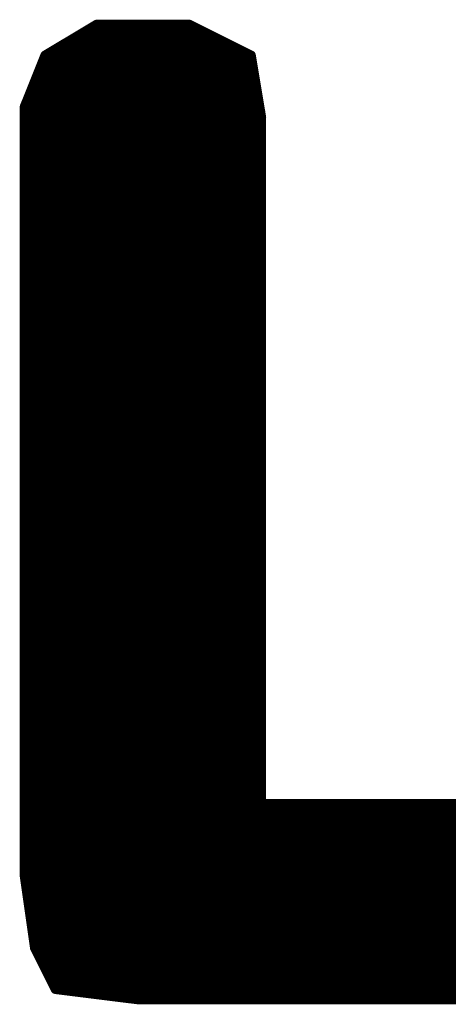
# Model space of a CAD drawing. Extents: x -35 to 35, y -57 to 81.
# Tile 134 of 153: x 9.615 to 10.032, y 64.93 to 65.89. Entities that reach past the tile are written whole.
import ezdxf

# ---------------------------------------------------------------- set-up
doc = ezdxf.new("R2010")
doc.units = 0
doc.layers.add('21', color=7, linetype='CONTINUOUS')

msp = doc.modelspace()

# ---------------------------------------------------------------- linework, layer by layer
at = {"layer": '21', "const_width": 0.01}
for points in [[(9.69, 65.885), (9.64, 65.855)], [(9.78, 65.885), (9.69, 65.885)], [(9.84, 65.855), (9.78, 65.885)], [(9.6817, 65.88), (9.79, 65.88)], [(9.665, 65.87), (9.81, 65.87)], [(9.64, 65.855), (9.62, 65.805)], [(9.6483, 65.86), (9.83, 65.86)], [(9.85, 65.795), (9.84, 65.855)], [(9.638, 65.85), (9.8408, 65.85)], [(9.634, 65.84), (9.8425, 65.84)], [(9.63, 65.83), (9.8442, 65.83)], [(9.626, 65.82), (9.8458, 65.82)], [(9.62, 65.805), (9.62, 65.055)], [(9.622, 65.81), (9.8475, 65.81)], [(9.62, 65.8), (9.8492, 65.8)], [(9.85, 65.125), (9.85, 65.795)], [(9.62, 65.79), (9.85, 65.79)], [(9.62, 65.78), (9.85, 65.78)], [(9.62, 65.77), (9.85, 65.77)], [(9.62, 65.76), (9.85, 65.76)], [(9.62, 65.75), (9.85, 65.75)], [(9.62, 65.74), (9.85, 65.74)], [(9.62, 65.73), (9.85, 65.73)], [(9.62, 65.72), (9.85, 65.72)], [(9.62, 65.71), (9.85, 65.71)], [(9.62, 65.7), (9.85, 65.7)], [(9.62, 65.69), (9.85, 65.69)], [(9.62, 65.68), (9.85, 65.68)], [(9.62, 65.67), (9.85, 65.67)], [(9.62, 65.66), (9.85, 65.66)], [(9.62, 65.65), (9.85, 65.65)], [(9.62, 65.64), (9.85, 65.64)], [(9.62, 65.63), (9.85, 65.63)], [(9.62, 65.62), (9.85, 65.62)], [(9.62, 65.61), (9.85, 65.61)], [(9.62, 65.6), (9.85, 65.6)], [(9.62, 65.59), (9.85, 65.59)], [(9.62, 65.58), (9.85, 65.58)], [(9.62, 65.57), (9.85, 65.57)], [(9.62, 65.56), (9.85, 65.56)], [(9.62, 65.55), (9.85, 65.55)], [(9.62, 65.54), (9.85, 65.54)], [(9.62, 65.53), (9.85, 65.53)], [(9.62, 65.52), (9.85, 65.52)], [(9.62, 65.51), (9.85, 65.51)], [(9.62, 65.5), (9.85, 65.5)], [(9.62, 65.49), (9.85, 65.49)], [(9.62, 65.48), (9.85, 65.48)], [(9.62, 65.47), (9.85, 65.47)], [(9.62, 65.46), (9.85, 65.46)], [(9.62, 65.45), (9.85, 65.45)], [(9.62, 65.44), (9.85, 65.44)], [(9.62, 65.43), (9.85, 65.43)], [(9.62, 65.42), (9.85, 65.42)], [(9.62, 65.41), (9.85, 65.41)], [(9.62, 65.4), (9.85, 65.4)], [(9.62, 65.39), (9.85, 65.39)], [(9.62, 65.38), (9.85, 65.38)], [(9.62, 65.37), (9.85, 65.37)], [(9.62, 65.36), (9.85, 65.36)], [(9.62, 65.35), (9.85, 65.35)], [(9.62, 65.34), (9.85, 65.34)], [(9.62, 65.33), (9.85, 65.33)], [(9.62, 65.32), (9.85, 65.32)], [(9.62, 65.31), (9.85, 65.31)], [(9.62, 65.3), (9.85, 65.3)], [(9.62, 65.29), (9.85, 65.29)], [(9.62, 65.28), (9.85, 65.28)], [(9.62, 65.27), (9.85, 65.27)], [(9.62, 65.26), (9.85, 65.26)], [(9.62, 65.25), (9.85, 65.25)], [(9.62, 65.24), (9.85, 65.24)], [(9.62, 65.23), (9.85, 65.23)], [(9.62, 65.22), (9.85, 65.22)], [(9.62, 65.21), (9.85, 65.21)], [(9.62, 65.2), (9.85, 65.2)], [(9.62, 65.19), (9.85, 65.19)], [(9.62, 65.18), (9.85, 65.18)], [(9.62, 65.17), (9.85, 65.17)], [(9.62, 65.16), (9.85, 65.16)], [(9.62, 65.15), (9.85, 65.15)], [(9.62, 65.14), (9.85, 65.14)], [(9.62, 65.13), (9.85, 65.13)], [(10.19, 65.125), (9.85, 65.125)], [(9.62, 65.12), (10.225, 65.12)], [(9.62, 65.11), (10.264, 65.11)], [(9.62, 65.1), (10.272, 65.1)], [(9.62, 65.09), (10.28, 65.09)], [(9.62, 65.08), (10.288, 65.08)], [(9.62, 65.07), (10.296, 65.07)], [(9.62, 65.06), (10.3, 65.06)], [(9.62, 65.055), (9.63, 64.985)], [(9.6207, 65.05), (10.3, 65.05)], [(9.6221, 65.04), (10.3, 65.04)], [(9.6236, 65.03), (10.3, 65.03)], [(9.625, 65.02), (10.3, 65.02)], [(9.6264, 65.01), (10.3, 65.01)], [(9.6279, 65), (10.3, 65)], [(9.6293, 64.99), (10.297, 64.99)], [(9.63, 64.985), (9.65, 64.945)], [(9.6325, 64.98), (10.291, 64.98)], [(9.6375, 64.97), (10.285, 64.97)], [(9.6425, 64.96), (10.279, 64.96)], [(9.6475, 64.95), (10.273, 64.95)], [(9.65, 64.945), (9.73, 64.935)], [(9.69, 64.94), (10.235, 64.94)], [(9.73, 64.935), (10.2, 64.935)]]:
    msp.add_lwpolyline(points, dxfattribs=at)
at = {"layer": '21', "const_width": 0.005}
for points in [[(9.69, 65.8875, 1), (9.69, 65.8825)], [(9.6913, 65.8829, 1), (9.6887, 65.8871)], [(9.7811, 65.8872, 1), (9.7789, 65.8828)], [(9.78, 65.8825, 1), (9.78, 65.8875)], [(9.6817, 65.8825, 1), (9.6817, 65.8775)], [(9.79, 65.8775, 1), (9.79, 65.8825)], [(9.665, 65.8725, 1), (9.665, 65.8675)], [(9.81, 65.8675, 1), (9.81, 65.8725)], [(9.6387, 65.8571, 1), (9.6413, 65.8529)], [(9.6423, 65.8541, 1), (9.6377, 65.8559)], [(9.6483, 65.8625, 1), (9.6483, 65.8575)], [(9.83, 65.8575, 1), (9.83, 65.8625)], [(9.8425, 65.8554, 1), (9.8375, 65.8546)], [(9.8389, 65.8528, 1), (9.8411, 65.8572)], [(9.638, 65.8525, 1), (9.638, 65.8475)], [(9.8408, 65.8475, 1), (9.8408, 65.8525)], [(9.634, 65.8425, 1), (9.634, 65.8375)], [(9.8425, 65.8375, 1), (9.8425, 65.8425)], [(9.63, 65.8325, 1), (9.63, 65.8275)], [(9.8442, 65.8275, 1), (9.8442, 65.8325)], [(9.626, 65.8225, 1), (9.626, 65.8175)], [(9.8458, 65.8175, 1), (9.8458, 65.8225)], [(9.6225, 65.805, 1), (9.6175, 65.805)], [(9.622, 65.8125, 1), (9.622, 65.8075)], [(9.8475, 65.8075, 1), (9.8475, 65.8125)], [(9.62, 65.8025, 1), (9.62, 65.7975)], [(9.6177, 65.8059, 1), (9.6223, 65.8041)], [(9.8525, 65.795, 1), (9.8475, 65.795)], [(9.8492, 65.7975, 1), (9.8492, 65.8025)], [(9.62, 65.7925, 1), (9.62, 65.7875)], [(9.8475, 65.7946, 1), (9.8525, 65.7954)], [(9.85, 65.7875, 1), (9.85, 65.7925)], [(9.62, 65.7825, 1), (9.62, 65.7775)], [(9.85, 65.7775, 1), (9.85, 65.7825)], [(9.62, 65.7725, 1), (9.62, 65.7675)], [(9.85, 65.7675, 1), (9.85, 65.7725)], [(9.62, 65.7625, 1), (9.62, 65.7575)], [(9.85, 65.7575, 1), (9.85, 65.7625)], [(9.62, 65.7525, 1), (9.62, 65.7475)], [(9.85, 65.7475, 1), (9.85, 65.7525)], [(9.62, 65.7425, 1), (9.62, 65.7375)], [(9.85, 65.7375, 1), (9.85, 65.7425)], [(9.62, 65.7325, 1), (9.62, 65.7275)], [(9.85, 65.7275, 1), (9.85, 65.7325)], [(9.62, 65.7225, 1), (9.62, 65.7175)], [(9.85, 65.7175, 1), (9.85, 65.7225)], [(9.62, 65.7125, 1), (9.62, 65.7075)], [(9.85, 65.7075, 1), (9.85, 65.7125)], [(9.62, 65.7025, 1), (9.62, 65.6975)], [(9.85, 65.6975, 1), (9.85, 65.7025)], [(9.62, 65.6925, 1), (9.62, 65.6875)], [(9.85, 65.6875, 1), (9.85, 65.6925)], [(9.62, 65.6825, 1), (9.62, 65.6775)], [(9.85, 65.6775, 1), (9.85, 65.6825)], [(9.62, 65.6725, 1), (9.62, 65.6675)], [(9.85, 65.6675, 1), (9.85, 65.6725)], [(9.62, 65.6625, 1), (9.62, 65.6575)], [(9.85, 65.6575, 1), (9.85, 65.6625)], [(9.62, 65.6525, 1), (9.62, 65.6475)], [(9.85, 65.6475, 1), (9.85, 65.6525)], [(9.62, 65.6425, 1), (9.62, 65.6375)], [(9.85, 65.6375, 1), (9.85, 65.6425)], [(9.62, 65.6325, 1), (9.62, 65.6275)], [(9.85, 65.6275, 1), (9.85, 65.6325)], [(9.62, 65.6225, 1), (9.62, 65.6175)], [(9.85, 65.6175, 1), (9.85, 65.6225)], [(9.62, 65.6125, 1), (9.62, 65.6075)], [(9.85, 65.6075, 1), (9.85, 65.6125)], [(9.62, 65.6025, 1), (9.62, 65.5975)], [(9.85, 65.5975, 1), (9.85, 65.6025)], [(9.62, 65.5925, 1), (9.62, 65.5875)], [(9.85, 65.5875, 1), (9.85, 65.5925)], [(9.62, 65.5825, 1), (9.62, 65.5775)], [(9.85, 65.5775, 1), (9.85, 65.5825)], [(9.62, 65.5725, 1), (9.62, 65.5675)], [(9.85, 65.5675, 1), (9.85, 65.5725)], [(9.62, 65.5625, 1), (9.62, 65.5575)], [(9.85, 65.5575, 1), (9.85, 65.5625)], [(9.62, 65.5525, 1), (9.62, 65.5475)], [(9.85, 65.5475, 1), (9.85, 65.5525)], [(9.62, 65.5425, 1), (9.62, 65.5375)], [(9.85, 65.5375, 1), (9.85, 65.5425)], [(9.62, 65.5325, 1), (9.62, 65.5275)], [(9.85, 65.5275, 1), (9.85, 65.5325)], [(9.62, 65.5225, 1), (9.62, 65.5175)], [(9.85, 65.5175, 1), (9.85, 65.5225)], [(9.62, 65.5125, 1), (9.62, 65.5075)], [(9.85, 65.5075, 1), (9.85, 65.5125)], [(9.62, 65.5025, 1), (9.62, 65.4975)], [(9.85, 65.4975, 1), (9.85, 65.5025)], [(9.62, 65.4925, 1), (9.62, 65.4875)], [(9.85, 65.4875, 1), (9.85, 65.4925)], [(9.62, 65.4825, 1), (9.62, 65.4775)], [(9.85, 65.4775, 1), (9.85, 65.4825)], [(9.62, 65.4725, 1), (9.62, 65.4675)], [(9.85, 65.4675, 1), (9.85, 65.4725)], [(9.62, 65.4625, 1), (9.62, 65.4575)], [(9.85, 65.4575, 1), (9.85, 65.4625)], [(9.62, 65.4525, 1), (9.62, 65.4475)], [(9.85, 65.4475, 1), (9.85, 65.4525)], [(9.62, 65.4425, 1), (9.62, 65.4375)], [(9.85, 65.4375, 1), (9.85, 65.4425)], [(9.62, 65.4325, 1), (9.62, 65.4275)], [(9.85, 65.4275, 1), (9.85, 65.4325)], [(9.62, 65.4225, 1), (9.62, 65.4175)], [(9.85, 65.4175, 1), (9.85, 65.4225)], [(9.62, 65.4125, 1), (9.62, 65.4075)], [(9.85, 65.4075, 1), (9.85, 65.4125)], [(9.62, 65.4025, 1), (9.62, 65.3975)], [(9.85, 65.3975, 1), (9.85, 65.4025)], [(9.62, 65.3925, 1), (9.62, 65.3875)], [(9.85, 65.3875, 1), (9.85, 65.3925)], [(9.62, 65.3825, 1), (9.62, 65.3775)], [(9.85, 65.3775, 1), (9.85, 65.3825)], [(9.62, 65.3725, 1), (9.62, 65.3675)], [(9.85, 65.3675, 1), (9.85, 65.3725)], [(9.62, 65.3625, 1), (9.62, 65.3575)], [(9.85, 65.3575, 1), (9.85, 65.3625)], [(9.62, 65.3525, 1), (9.62, 65.3475)], [(9.85, 65.3475, 1), (9.85, 65.3525)], [(9.62, 65.3425, 1), (9.62, 65.3375)], [(9.85, 65.3375, 1), (9.85, 65.3425)], [(9.62, 65.3325, 1), (9.62, 65.3275)], [(9.85, 65.3275, 1), (9.85, 65.3325)], [(9.62, 65.3225, 1), (9.62, 65.3175)], [(9.85, 65.3175, 1), (9.85, 65.3225)], [(9.62, 65.3125, 1), (9.62, 65.3075)], [(9.85, 65.3075, 1), (9.85, 65.3125)], [(9.62, 65.3025, 1), (9.62, 65.2975)], [(9.85, 65.2975, 1), (9.85, 65.3025)], [(9.62, 65.2925, 1), (9.62, 65.2875)], [(9.85, 65.2875, 1), (9.85, 65.2925)], [(9.62, 65.2825, 1), (9.62, 65.2775)], [(9.85, 65.2775, 1), (9.85, 65.2825)], [(9.62, 65.2725, 1), (9.62, 65.2675)], [(9.85, 65.2675, 1), (9.85, 65.2725)], [(9.62, 65.2625, 1), (9.62, 65.2575)], [(9.85, 65.2575, 1), (9.85, 65.2625)], [(9.62, 65.2525, 1), (9.62, 65.2475)], [(9.85, 65.2475, 1), (9.85, 65.2525)], [(9.62, 65.2425, 1), (9.62, 65.2375)], [(9.85, 65.2375, 1), (9.85, 65.2425)], [(9.62, 65.2325, 1), (9.62, 65.2275)], [(9.85, 65.2275, 1), (9.85, 65.2325)], [(9.62, 65.2225, 1), (9.62, 65.2175)], [(9.85, 65.2175, 1), (9.85, 65.2225)], [(9.62, 65.2125, 1), (9.62, 65.2075)], [(9.85, 65.2075, 1), (9.85, 65.2125)], [(9.62, 65.2025, 1), (9.62, 65.1975)], [(9.85, 65.1975, 1), (9.85, 65.2025)], [(9.62, 65.1925, 1), (9.62, 65.1875)], [(9.85, 65.1875, 1), (9.85, 65.1925)], [(9.62, 65.1825, 1), (9.62, 65.1775)], [(9.85, 65.1775, 1), (9.85, 65.1825)], [(9.62, 65.1725, 1), (9.62, 65.1675)], [(9.85, 65.1675, 1), (9.85, 65.1725)], [(9.62, 65.1625, 1), (9.62, 65.1575)], [(9.85, 65.1575, 1), (9.85, 65.1625)], [(9.62, 65.1525, 1), (9.62, 65.1475)], [(9.85, 65.1475, 1), (9.85, 65.1525)], [(9.62, 65.1425, 1), (9.62, 65.1375)], [(9.85, 65.1375, 1), (9.85, 65.1425)], [(9.62, 65.1325, 1), (9.62, 65.1275)], [(9.85, 65.1275, 1), (9.85, 65.1225)], [(9.85, 65.1275, 1), (9.85, 65.1325)], [(9.62, 65.1225, 1), (9.62, 65.1175)], [(9.8475, 65.125, 1), (9.8525, 65.125)], [(9.62, 65.1125, 1), (9.62, 65.1075)], [(9.62, 65.1025, 1), (9.62, 65.0975)], [(9.62, 65.0925, 1), (9.62, 65.0875)], [(9.62, 65.0825, 1), (9.62, 65.0775)], [(9.62, 65.0725, 1), (9.62, 65.0675)], [(9.62, 65.0625, 1), (9.62, 65.0575)], [(9.6225, 65.0554, 1), (9.6175, 65.0546)], [(9.6175, 65.055, 1), (9.6225, 65.055)], [(9.6207, 65.0525, 1), (9.6207, 65.0475)], [(9.6221, 65.0425, 1), (9.6221, 65.0375)], [(9.6236, 65.0325, 1), (9.6236, 65.0275)], [(9.625, 65.0225, 1), (9.625, 65.0175)], [(9.6264, 65.0125, 1), (9.6264, 65.0075)], [(9.6279, 65.0025, 1), (9.6279, 64.9975)], [(9.6293, 64.9925, 1), (9.6293, 64.9875)], [(9.6275, 64.9846, 1), (9.6325, 64.9854)], [(9.6322, 64.9861, 1), (9.6278, 64.9839)], [(9.6325, 64.9825, 1), (9.6325, 64.9775)], [(9.6375, 64.9725, 1), (9.6375, 64.9675)], [(9.6425, 64.9625, 1), (9.6425, 64.9575)], [(9.6475, 64.9525, 1), (9.6475, 64.9475)], [(9.6503, 64.9475, 1), (9.6497, 64.9425)], [(9.6478, 64.9439, 1), (9.6522, 64.9461)], [(9.69, 64.9425, 1), (9.69, 64.9375)], [(9.73, 64.9375, 1), (9.73, 64.9325)], [(9.7297, 64.9325, 1), (9.7303, 64.9375)]]:
    msp.add_lwpolyline(points, format="xyb", dxfattribs=at)

doc.saveas('drawing.dxf')
